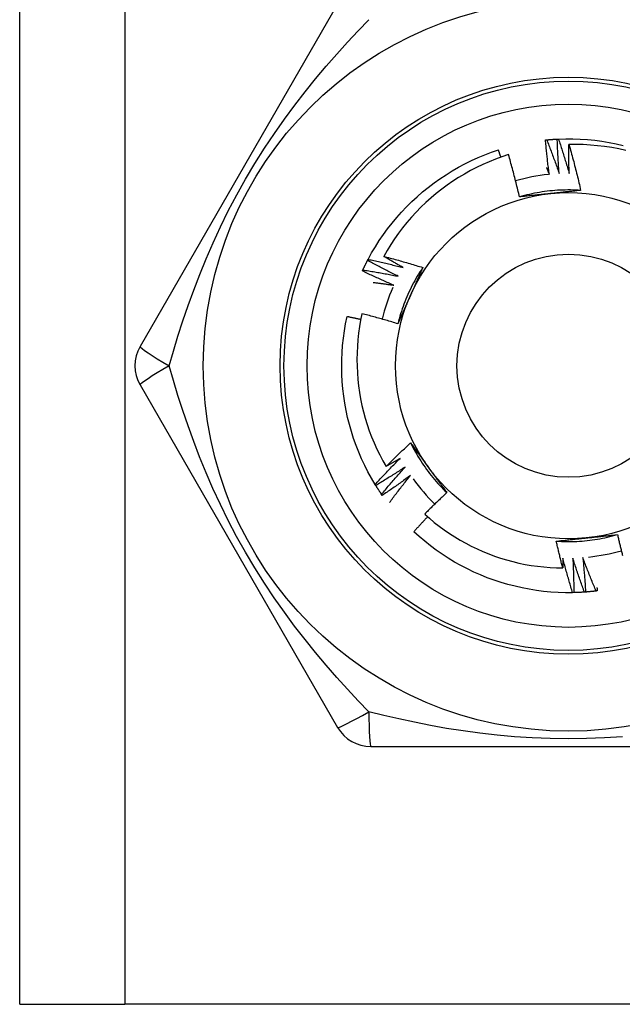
# Model space of a CAD drawing. Header units: inches. Extents: x 3.3 to 95.3, y 5.9 to 50.1.
# Tile 25 of 55: x 21.499 to 21.808, y 21.546 to 22.05. Entities that reach past the tile are written whole.
import ezdxf

# ---------------------------------------------------------------- set-up
doc = ezdxf.new("R2010")
doc.units = ezdxf.units.IN
doc.header["$MEASUREMENT"] = 0
doc.layers.add('Visible Edges(ANSI)', color=7, linetype='Continuous', lineweight=25)
doc.layers.add('Visible Tangent Edges(ANSI)', color=7, linetype='Continuous', lineweight=25)

msp = doc.modelspace()

# ---------------------------------------------------------------- linework, layer by layer
at = {"layer": 'Visible Edges(ANSI)'}
for p, q in [((21.49908, 21.54575), (21.49908, 34.99457)), ((21.66188, 22.05756), (21.56073, 21.88236)), ((21.67721, 21.92644), (21.67749, 21.92697)), ((21.56073, 21.86268), (21.66188, 21.68748)), ((21.68141, 21.81124), (21.68109, 21.81176)), ((21.68473, 21.80621), (21.68438, 21.8067)), ((21.7828, 21.75641), (21.7822, 21.7564)), ((21.67893, 21.67764), (21.88122, 21.67764)), ((21.49908, 21.54575), (21.55293, 21.54575)), ((22.00723, 21.54575), (21.55293, 21.54575))]:
    msp.add_line(p, q, dxfattribs=at)
at = {"layer": 'Visible Edges(ANSI)', "flags": 128}
for points in [[(21.76832, 21.98806), (21.76835, 21.98807), (21.76837, 21.98807), (21.7684, 21.98807), (21.76842, 21.98807), (21.76845, 21.98808), (21.76847, 21.98808), (21.7685, 21.98808), (21.76852, 21.98808), (21.76855, 21.98809), (21.76857, 21.98809), (21.7686, 21.98809), (21.76862, 21.98809), (21.76865, 21.9881), (21.76867, 21.9881), (21.7687, 21.9881), (21.76872, 21.9881), (21.76875, 21.98811), (21.76877, 21.98811), (21.7688, 21.98811), (21.76882, 21.98811), (21.76885, 21.98812), (21.76887, 21.98812), (21.7689, 21.98812), (21.76892, 21.98812)], [(21.77022, 21.97045), (21.77013, 21.97118), (21.77003, 21.97191), (21.76994, 21.97265), (21.76985, 21.97338), (21.76976, 21.97411), (21.76967, 21.97484), (21.76958, 21.97558), (21.7695, 21.97631), (21.76941, 21.97704), (21.76933, 21.97778), (21.76925, 21.97851), (21.76917, 21.97924), (21.76909, 21.97998), (21.76901, 21.98071), (21.76894, 21.98145), (21.76886, 21.98218), (21.76879, 21.98291), (21.76872, 21.98365), (21.76865, 21.98439), (21.76858, 21.98512), (21.76851, 21.98586), (21.76845, 21.98659), (21.76838, 21.98733), (21.76832, 21.98806)], [(21.76892, 21.98812), (21.76915, 21.98814), (21.76937, 21.98817), (21.7696, 21.98819), (21.76982, 21.98821), (21.77005, 21.98823), (21.77027, 21.98825), (21.7705, 21.98826), (21.77072, 21.98828), (21.77095, 21.9883), (21.77117, 21.98832), (21.7714, 21.98834), (21.77162, 21.98835), (21.77185, 21.98837), (21.77208, 21.98838), (21.7723, 21.9884), (21.77253, 21.98841), (21.77275, 21.98843), (21.77298, 21.98844), (21.7732, 21.98846), (21.77343, 21.98847), (21.77366, 21.98848), (21.77388, 21.98849), (21.77411, 21.98851), (21.77433, 21.98852)], [(21.76892, 21.98812), (21.7692, 21.98741), (21.76948, 21.98669), (21.76976, 21.98598), (21.77004, 21.98526), (21.77032, 21.98455), (21.77059, 21.98383), (21.77087, 21.98311), (21.77114, 21.98239), (21.77141, 21.98168), (21.77168, 21.98096), (21.77195, 21.98024), (21.77222, 21.97952), (21.77248, 21.9788), (21.77275, 21.97807), (21.77301, 21.97735), (21.77327, 21.97663), (21.77353, 21.97591), (21.77379, 21.97518), (21.77405, 21.97446), (21.77431, 21.97373), (21.77456, 21.97301), (21.77482, 21.97228), (21.77507, 21.97156), (21.77532, 21.97083)], [(21.77433, 21.98852), (21.77436, 21.98852), (21.77438, 21.98852), (21.77441, 21.98852), (21.77443, 21.98852), (21.77446, 21.98852), (21.77448, 21.98853), (21.77451, 21.98853), (21.77453, 21.98853), (21.77456, 21.98853), (21.77458, 21.98853), (21.77461, 21.98853), (21.77463, 21.98853), (21.77466, 21.98853), (21.77469, 21.98853), (21.77471, 21.98854), (21.77474, 21.98854), (21.77476, 21.98854), (21.77479, 21.98854), (21.77481, 21.98854), (21.77484, 21.98854), (21.77486, 21.98854), (21.77489, 21.98854), (21.77491, 21.98854), (21.77494, 21.98855)], [(21.77532, 21.97083), (21.77526, 21.97157), (21.7752, 21.9723), (21.77515, 21.97304), (21.7751, 21.97377), (21.77504, 21.97451), (21.77499, 21.97525), (21.77494, 21.97598), (21.7749, 21.97672), (21.77485, 21.97745), (21.77481, 21.97819), (21.77476, 21.97893), (21.77472, 21.97967), (21.77468, 21.9804), (21.77464, 21.98114), (21.7746, 21.98188), (21.77457, 21.98261), (21.77453, 21.98335), (21.7745, 21.98409), (21.77447, 21.98483), (21.77444, 21.98557), (21.77441, 21.9863), (21.77438, 21.98704), (21.77436, 21.98778), (21.77433, 21.98852)], [(21.77494, 21.98855), (21.77865, 21.98865), (21.78237, 21.98864), (21.78609, 21.9885), (21.7898, 21.98825), (21.79351, 21.98788), (21.79719, 21.98739), (21.80086, 21.98678), (21.80451, 21.98606), (21.80814, 21.98522)], [(21.77494, 21.98855), (21.77518, 21.98782), (21.77542, 21.98709), (21.77567, 21.98636), (21.77591, 21.98563), (21.77615, 21.9849), (21.77638, 21.98417), (21.77662, 21.98344), (21.77686, 21.98271), (21.77709, 21.98198), (21.77732, 21.98125), (21.77755, 21.98051), (21.77778, 21.97978), (21.77801, 21.97905), (21.77824, 21.97831), (21.77846, 21.97758), (21.77869, 21.97684), (21.77891, 21.97611), (21.77913, 21.97537), (21.77935, 21.97463), (21.77957, 21.9739), (21.77978, 21.97316), (21.78, 21.97242), (21.78021, 21.97168), (21.78043, 21.97094)], [(21.78043, 21.97094), (21.78041, 21.97156), (21.7804, 21.97217), (21.78038, 21.97279), (21.78037, 21.9734), (21.78036, 21.97402), (21.78034, 21.97464), (21.78033, 21.97525), (21.78032, 21.97587), (21.78032, 21.97648), (21.78031, 21.9771), (21.7803, 21.97771), (21.7803, 21.97833), (21.78029, 21.97894), (21.78029, 21.97956), (21.78029, 21.98017), (21.78029, 21.98079), (21.78029, 21.98141), (21.78029, 21.98202), (21.78029, 21.98264), (21.78029, 21.98325), (21.7803, 21.98387), (21.7803, 21.98448), (21.78031, 21.9851), (21.78031, 21.98572)], [(21.80936, 21.9827), (21.80579, 21.98348), (21.80219, 21.98415), (21.79858, 21.98471), (21.79495, 21.98514), (21.79131, 21.98546), (21.78765, 21.98567), (21.78398, 21.98575), (21.78031, 21.98572)], [(21.78031, 21.98572), (21.78059, 21.98475), (21.78087, 21.98378), (21.78114, 21.98281), (21.78141, 21.98184), (21.78168, 21.98086), (21.78195, 21.97989), (21.78221, 21.97892), (21.78247, 21.97794), (21.78273, 21.97697), (21.78299, 21.976), (21.78324, 21.97502), (21.78349, 21.97404), (21.78374, 21.97307), (21.78399, 21.97209), (21.78423, 21.97111), (21.78447, 21.97013), (21.78471, 21.96915), (21.78495, 21.96817), (21.78518, 21.96719), (21.78541, 21.96621), (21.78564, 21.96522), (21.78587, 21.96424), (21.78609, 21.96326), (21.78631, 21.96227)], [(21.67749, 21.92697), (21.67929, 21.93023), (21.68119, 21.93343), (21.68319, 21.93656), (21.68529, 21.93963), (21.68749, 21.94263), (21.68978, 21.94556), (21.69217, 21.94842), (21.69464, 21.95119), (21.69721, 21.95389), (21.69985, 21.9565), (21.70258, 21.95903), (21.70539, 21.96147), (21.70828, 21.96381), (21.71124, 21.96606), (21.71427, 21.96822), (21.71737, 21.97028), (21.72054, 21.97224), (21.72376, 21.97409), (21.72704, 21.97584), (21.73038, 21.97749), (21.73377, 21.97903), (21.7372, 21.98046), (21.74068, 21.98177), (21.7442, 21.98298)], [(21.74936, 21.98056), (21.74602, 21.97945), (21.74272, 21.97824), (21.73944, 21.97692), (21.73622, 21.9755), (21.73304, 21.97397), (21.72991, 21.97236), (21.72684, 21.97064), (21.72383, 21.96883), (21.72087, 21.96693), (21.71798, 21.96493), (21.71515, 21.96285), (21.71239, 21.96067), (21.7097, 21.95841), (21.70708, 21.95606), (21.70453, 21.95363), (21.70205, 21.95111), (21.69967, 21.94852), (21.69736, 21.94585), (21.69515, 21.94312), (21.69302, 21.94032), (21.69099, 21.93746), (21.68905, 21.93453), (21.6872, 21.93154), (21.68545, 21.9285)], [(21.74546, 21.97925), (21.74541, 21.97941), (21.74536, 21.97956), (21.7453, 21.97972), (21.74525, 21.97988), (21.7452, 21.98003), (21.74515, 21.98019), (21.7451, 21.98034), (21.74504, 21.9805), (21.74499, 21.98065), (21.74494, 21.98081), (21.74489, 21.98096), (21.74483, 21.98112), (21.74478, 21.98127), (21.74473, 21.98143), (21.74468, 21.98158), (21.74462, 21.98174), (21.74457, 21.98189), (21.74452, 21.98205), (21.74446, 21.9822), (21.74441, 21.98236), (21.74436, 21.98251), (21.74431, 21.98267), (21.74425, 21.98282), (21.7442, 21.98298)], [(21.75499, 21.95892), (21.75479, 21.95983), (21.75457, 21.96074), (21.75436, 21.96165), (21.75415, 21.96255), (21.75393, 21.96346), (21.75371, 21.96437), (21.75349, 21.96527), (21.75326, 21.96618), (21.75303, 21.96708), (21.75281, 21.96798), (21.75257, 21.96888), (21.75234, 21.96979), (21.7521, 21.97069), (21.75187, 21.97159), (21.75163, 21.97249), (21.75138, 21.97339), (21.75114, 21.97429), (21.75089, 21.97519), (21.75064, 21.97608), (21.75039, 21.97698), (21.75014, 21.97788), (21.74988, 21.97877), (21.74962, 21.97967), (21.74936, 21.98056)], [(21.76879, 21.97396), (21.76885, 21.97382), (21.76891, 21.97367), (21.76897, 21.97353), (21.76903, 21.97338), (21.76909, 21.97323), (21.76915, 21.97309), (21.76921, 21.97294), (21.76927, 21.97279), (21.76933, 21.97265), (21.76939, 21.9725), (21.76945, 21.97236), (21.76951, 21.97221), (21.76957, 21.97206), (21.76963, 21.97192), (21.76969, 21.97177), (21.76975, 21.97162), (21.76981, 21.97148), (21.76987, 21.97133), (21.76993, 21.97118), (21.76998, 21.97104), (21.77004, 21.97089), (21.7701, 21.97074), (21.77016, 21.9706), (21.77022, 21.97045)], [(21.78631, 21.96227), (21.78499, 21.96235), (21.78368, 21.96241), (21.78236, 21.96245), (21.78104, 21.96247), (21.77972, 21.96248), (21.7784, 21.96246), (21.77708, 21.96243), (21.77576, 21.96237), (21.77445, 21.9623), (21.77313, 21.96221), (21.77182, 21.9621), (21.7705, 21.96197), (21.76919, 21.96182), (21.76788, 21.96165), (21.76658, 21.96146), (21.76528, 21.96125), (21.76398, 21.96103), (21.76268, 21.96079), (21.76139, 21.96052), (21.7601, 21.96024), (21.75882, 21.95994), (21.75754, 21.95962), (21.75626, 21.95928), (21.75499, 21.95892)], [(21.77082, 21.96062), (21.77015, 21.96055), (21.76949, 21.96048), (21.76882, 21.96041), (21.76816, 21.96034), (21.7675, 21.96027), (21.76684, 21.9602), (21.76617, 21.96013), (21.76551, 21.96006), (21.76485, 21.95999), (21.76419, 21.95992), (21.76353, 21.95985), (21.76287, 21.95978), (21.76222, 21.95971), (21.76156, 21.95964), (21.7609, 21.95957), (21.76024, 21.9595), (21.75959, 21.95942), (21.75893, 21.95935), (21.75827, 21.95928), (21.75762, 21.95921), (21.75696, 21.95914), (21.7563, 21.95907), (21.75565, 21.959), (21.75499, 21.95892)], [(21.78631, 21.96227), (21.78567, 21.9622), (21.78503, 21.96213), (21.78439, 21.96206), (21.78374, 21.96199), (21.7831, 21.96192), (21.78246, 21.96185), (21.78182, 21.96178), (21.78117, 21.96171), (21.78053, 21.96164), (21.77988, 21.96157), (21.77924, 21.96151), (21.7786, 21.96144), (21.77795, 21.96137), (21.7773, 21.9613), (21.77666, 21.96123), (21.77601, 21.96116), (21.77536, 21.96109), (21.77472, 21.96103), (21.77407, 21.96096), (21.77342, 21.96089), (21.77277, 21.96082), (21.77212, 21.96075), (21.77147, 21.96068), (21.77082, 21.96062)], [(21.68545, 21.9285), (21.68629, 21.92828), (21.68713, 21.92806), (21.68797, 21.92784), (21.6888, 21.92762), (21.68964, 21.9274), (21.69048, 21.92717), (21.69132, 21.92694), (21.69215, 21.92671), (21.69299, 21.92648), (21.69382, 21.92625), (21.69466, 21.92602), (21.69549, 21.92578), (21.69633, 21.92554), (21.69716, 21.9253), (21.69799, 21.92506), (21.69882, 21.92481), (21.69966, 21.92457), (21.70049, 21.92432), (21.70132, 21.92407), (21.70215, 21.92382), (21.70298, 21.92357), (21.70381, 21.92331), (21.70464, 21.92306), (21.70546, 21.9228)], [(21.69544, 21.92277), (21.69502, 21.923), (21.6946, 21.92324), (21.69418, 21.92347), (21.69377, 21.9237), (21.69335, 21.92394), (21.69293, 21.92417), (21.69251, 21.92441), (21.69209, 21.92464), (21.69168, 21.92488), (21.69126, 21.92512), (21.69084, 21.92536), (21.69043, 21.92559), (21.69001, 21.92583), (21.68959, 21.92607), (21.68918, 21.92631), (21.68876, 21.92655), (21.68835, 21.92679), (21.68793, 21.92704), (21.68752, 21.92728), (21.6871, 21.92752), (21.68669, 21.92776), (21.68628, 21.92801), (21.68586, 21.92825), (21.68545, 21.9285)], [(21.6748, 21.92157), (21.6749, 21.92178), (21.67499, 21.92198), (21.67509, 21.92219), (21.67519, 21.92239), (21.67528, 21.9226), (21.67538, 21.9228), (21.67548, 21.923), (21.67558, 21.92321), (21.67568, 21.92341), (21.67578, 21.92361), (21.67588, 21.92382), (21.67598, 21.92402), (21.67608, 21.92422), (21.67618, 21.92442), (21.67628, 21.92463), (21.67638, 21.92483), (21.67648, 21.92503), (21.67659, 21.92523), (21.67669, 21.92543), (21.67679, 21.92563), (21.6769, 21.92584), (21.677, 21.92604), (21.6771, 21.92624), (21.67721, 21.92644)], [(21.69295, 21.91831), (21.69229, 21.91863), (21.69162, 21.91896), (21.69096, 21.91928), (21.6903, 21.91961), (21.68964, 21.91994), (21.68898, 21.92027), (21.68832, 21.9206), (21.68766, 21.92094), (21.687, 21.92127), (21.68635, 21.9216), (21.68569, 21.92194), (21.68503, 21.92228), (21.68438, 21.92262), (21.68372, 21.92296), (21.68307, 21.9233), (21.68241, 21.92364), (21.68176, 21.92399), (21.68111, 21.92434), (21.68046, 21.92468), (21.67981, 21.92503), (21.67916, 21.92538), (21.67851, 21.92573), (21.67786, 21.92608), (21.67721, 21.92644)], [(21.67749, 21.92697), (21.67824, 21.92681), (21.67899, 21.92665), (21.67974, 21.92649), (21.68049, 21.92633), (21.68124, 21.92617), (21.68199, 21.926), (21.68274, 21.92583), (21.68349, 21.92566), (21.68424, 21.92549), (21.68499, 21.92532), (21.68574, 21.92515), (21.68649, 21.92498), (21.68724, 21.9248), (21.68798, 21.92462), (21.68873, 21.92444), (21.68948, 21.92426), (21.69022, 21.92408), (21.69097, 21.9239), (21.69172, 21.92371), (21.69246, 21.92353), (21.69321, 21.92334), (21.69395, 21.92315), (21.6947, 21.92296), (21.69544, 21.92277)], [(21.67455, 21.92103), (21.67456, 21.92105), (21.67457, 21.92107), (21.67458, 21.92109), (21.67459, 21.92112), (21.6746, 21.92114), (21.67461, 21.92116), (21.67462, 21.92119), (21.67463, 21.92121), (21.67464, 21.92123), (21.67465, 21.92125), (21.67466, 21.92128), (21.67467, 21.9213), (21.67469, 21.92132), (21.6747, 21.92135), (21.67471, 21.92137), (21.67472, 21.92139), (21.67473, 21.92141), (21.67474, 21.92144), (21.67475, 21.92146), (21.67476, 21.92148), (21.67477, 21.92151), (21.67478, 21.92153), (21.67479, 21.92155), (21.6748, 21.92157)], [(21.69069, 21.91373), (21.69001, 21.91401), (21.68933, 21.9143), (21.68865, 21.9146), (21.68798, 21.91489), (21.6873, 21.91518), (21.68662, 21.91548), (21.68595, 21.91578), (21.68527, 21.91607), (21.6846, 21.91637), (21.68392, 21.91667), (21.68325, 21.91698), (21.68258, 21.91728), (21.68191, 21.91758), (21.68123, 21.91789), (21.68056, 21.9182), (21.67989, 21.91851), (21.67922, 21.91882), (21.67855, 21.91913), (21.67788, 21.91944), (21.67722, 21.91976), (21.67655, 21.92007), (21.67588, 21.92039), (21.67521, 21.92071), (21.67455, 21.92103)], [(21.6748, 21.92157), (21.67556, 21.92145), (21.67632, 21.92133), (21.67708, 21.92121), (21.67783, 21.92109), (21.67859, 21.92096), (21.67935, 21.92084), (21.68011, 21.92071), (21.68086, 21.92058), (21.68162, 21.92045), (21.68238, 21.92032), (21.68313, 21.92018), (21.68389, 21.92005), (21.68465, 21.91991), (21.6854, 21.91977), (21.68616, 21.91963), (21.68691, 21.91949), (21.68767, 21.91935), (21.68842, 21.91921), (21.68918, 21.91906), (21.68993, 21.91891), (21.69069, 21.91876), (21.69144, 21.91861), (21.6922, 21.91846), (21.69295, 21.91831)], [(21.70547, 21.92279), (21.70474, 21.92169), (21.70403, 21.92058), (21.70333, 21.91946), (21.70265, 21.91833), (21.70199, 21.91719), (21.70134, 21.91604), (21.70072, 21.91488), (21.7001, 21.91371), (21.69951, 21.91253), (21.69893, 21.91135), (21.69837, 21.91015), (21.69783, 21.90895), (21.6973, 21.90774), (21.69679, 21.90653), (21.6963, 21.9053), (21.69583, 21.90407), (21.69537, 21.90283), (21.69494, 21.90159), (21.69452, 21.90034), (21.69412, 21.89908), (21.69374, 21.89782), (21.69337, 21.89655), (21.69303, 21.89528), (21.69271, 21.894)], [(21.70546, 21.9228), (21.7052, 21.92221), (21.70494, 21.92161), (21.70468, 21.92102), (21.70442, 21.92043), (21.70416, 21.91984), (21.7039, 21.91925), (21.70364, 21.91866), (21.70338, 21.91807), (21.70312, 21.91747), (21.70285, 21.91688), (21.70259, 21.91629), (21.70233, 21.9157), (21.70207, 21.9151), (21.7018, 21.91451), (21.70154, 21.91392), (21.70127, 21.91332), (21.70101, 21.91273), (21.70075, 21.91213), (21.70048, 21.91154), (21.70022, 21.91094), (21.69995, 21.91034), (21.69968, 21.90974), (21.69942, 21.90915), (21.69915, 21.90855)], [(21.6801, 21.91517), (21.68054, 21.91512), (21.68098, 21.91506), (21.68143, 21.91501), (21.68187, 21.91495), (21.68231, 21.91489), (21.68275, 21.91484), (21.68319, 21.91478), (21.68363, 21.91472), (21.68407, 21.91466), (21.68452, 21.9146), (21.68496, 21.91455), (21.6854, 21.91449), (21.68584, 21.91442), (21.68628, 21.91436), (21.68672, 21.9143), (21.68716, 21.91424), (21.6876, 21.91418), (21.68804, 21.91411), (21.68849, 21.91405), (21.68893, 21.91399), (21.68937, 21.91392), (21.68981, 21.91386), (21.69025, 21.91379), (21.69069, 21.91373)], [(21.69915, 21.90855), (21.69888, 21.90794), (21.69861, 21.90733), (21.69834, 21.90672), (21.69806, 21.90611), (21.69779, 21.9055), (21.69752, 21.90489), (21.69725, 21.90428), (21.69698, 21.90368), (21.69671, 21.90307), (21.69644, 21.90246), (21.69618, 21.90186), (21.69591, 21.90125), (21.69564, 21.90065), (21.69537, 21.90004), (21.6951, 21.89944), (21.69483, 21.89883), (21.69457, 21.89823), (21.6943, 21.89762), (21.69403, 21.89702), (21.69377, 21.89641), (21.6935, 21.89581), (21.69324, 21.89521), (21.69297, 21.8946), (21.69271, 21.894)], [(21.67433, 21.89915), (21.67366, 21.89585), (21.67308, 21.89253), (21.67261, 21.88919), (21.67224, 21.88583), (21.67197, 21.88247), (21.67181, 21.87909), (21.67176, 21.8757), (21.67181, 21.87232), (21.67197, 21.86894), (21.67223, 21.86557), (21.6726, 21.86222), (21.67307, 21.85888), (21.67364, 21.85556), (21.67432, 21.85226), (21.6751, 21.84898), (21.67599, 21.84572), (21.67698, 21.8425), (21.67806, 21.8393), (21.67926, 21.83613), (21.68055, 21.833), (21.68193, 21.82992), (21.68342, 21.82688), (21.685, 21.8239), (21.68666, 21.82097)], [(21.69271, 21.894), (21.69195, 21.89423), (21.69118, 21.89447), (21.69042, 21.8947), (21.68966, 21.89492), (21.6889, 21.89515), (21.68814, 21.89538), (21.68737, 21.8956), (21.68661, 21.89582), (21.68585, 21.89604), (21.68508, 21.89626), (21.68432, 21.89648), (21.68355, 21.89669), (21.68279, 21.89691), (21.68202, 21.89712), (21.68125, 21.89733), (21.68049, 21.89754), (21.67972, 21.89775), (21.67895, 21.89795), (21.67818, 21.89816), (21.67741, 21.89836), (21.67664, 21.89856), (21.67588, 21.89876), (21.67511, 21.89896), (21.67433, 21.89915)], [(21.68109, 21.81176), (21.6792, 21.81496), (21.67741, 21.81822), (21.67572, 21.82154), (21.67414, 21.8249), (21.67267, 21.82832), (21.67131, 21.83178), (21.67006, 21.83529), (21.66893, 21.83883), (21.6679, 21.84241), (21.667, 21.84601), (21.66621, 21.84965), (21.66553, 21.85331), (21.66498, 21.85699), (21.66454, 21.86068), (21.66422, 21.86439), (21.66402, 21.8681), (21.66394, 21.87182), (21.66397, 21.87554), (21.66413, 21.87926), (21.6644, 21.88297), (21.6648, 21.88667), (21.66531, 21.89035), (21.66594, 21.89402), (21.66669, 21.89766)], [(21.67372, 21.89616), (21.67342, 21.89623), (21.67313, 21.89629), (21.67284, 21.89636), (21.67255, 21.89642), (21.67225, 21.89648), (21.67196, 21.89655), (21.67167, 21.89661), (21.67138, 21.89668), (21.67108, 21.89674), (21.67079, 21.8968), (21.6705, 21.89687), (21.67021, 21.89693), (21.66991, 21.89699), (21.66962, 21.89705), (21.66933, 21.89711), (21.66903, 21.89718), (21.66874, 21.89724), (21.66845, 21.8973), (21.66815, 21.89736), (21.66786, 21.89742), (21.66757, 21.89748), (21.66727, 21.89754), (21.66698, 21.8976), (21.66669, 21.89766)], [(21.68666, 21.82097), (21.68718, 21.82148), (21.68769, 21.822), (21.6882, 21.82251), (21.68872, 21.82302), (21.68924, 21.82353), (21.68975, 21.82404), (21.69027, 21.82455), (21.69079, 21.82505), (21.69131, 21.82556), (21.69183, 21.82607), (21.69235, 21.82657), (21.69288, 21.82707), (21.6934, 21.82758), (21.69393, 21.82808), (21.69445, 21.82858), (21.69498, 21.82908), (21.69551, 21.82958), (21.69604, 21.83008), (21.69656, 21.83057), (21.6971, 21.83107), (21.69763, 21.83156), (21.69816, 21.83206), (21.69869, 21.83255), (21.69923, 21.83304)], [(21.69923, 21.83304), (21.69961, 21.83252), (21.69999, 21.832), (21.70037, 21.83148), (21.70075, 21.83096), (21.70114, 21.83044), (21.70152, 21.82992), (21.7019, 21.82939), (21.70228, 21.82887), (21.70266, 21.82835), (21.70305, 21.82783), (21.70343, 21.8273), (21.70381, 21.82678), (21.70419, 21.82625), (21.70457, 21.82573), (21.70496, 21.8252), (21.70534, 21.82468), (21.70572, 21.82415), (21.7061, 21.82362), (21.70649, 21.8231), (21.70687, 21.82257), (21.70726, 21.82204), (21.70764, 21.82151), (21.70802, 21.82098), (21.70841, 21.82045)], [(21.69923, 21.83304), (21.69982, 21.83186), (21.70043, 21.83069), (21.70105, 21.82953), (21.70169, 21.82838), (21.70235, 21.82723), (21.70302, 21.8261), (21.70371, 21.82497), (21.70441, 21.82386), (21.70514, 21.82275), (21.70587, 21.82166), (21.70663, 21.82058), (21.7074, 21.8195), (21.70818, 21.81844), (21.70898, 21.8174), (21.7098, 21.81636), (21.71063, 21.81533), (21.71147, 21.81432), (21.71233, 21.81332), (21.71321, 21.81233), (21.71409, 21.81136), (21.715, 21.8104), (21.71591, 21.80945), (21.71684, 21.80851), (21.71779, 21.80759)], [(21.68109, 21.81176), (21.68161, 21.81232), (21.68213, 21.81289), (21.68265, 21.81346), (21.68317, 21.81402), (21.68369, 21.81458), (21.68422, 21.81515), (21.68474, 21.81571), (21.68527, 21.81627), (21.68579, 21.81683), (21.68632, 21.81738), (21.68685, 21.81794), (21.68738, 21.8185), (21.68791, 21.81905), (21.68844, 21.81961), (21.68898, 21.82016), (21.68951, 21.82071), (21.69005, 21.82126), (21.69058, 21.82181), (21.69112, 21.82236), (21.69166, 21.82291), (21.6922, 21.82346), (21.69274, 21.82401), (21.69328, 21.82455), (21.69383, 21.8251)], [(21.69383, 21.8251), (21.69353, 21.82492), (21.69323, 21.82475), (21.69294, 21.82457), (21.69264, 21.8244), (21.69234, 21.82422), (21.69204, 21.82405), (21.69175, 21.82388), (21.69145, 21.8237), (21.69115, 21.82353), (21.69085, 21.82336), (21.69056, 21.82319), (21.69026, 21.82301), (21.68996, 21.82284), (21.68966, 21.82267), (21.68936, 21.8225), (21.68906, 21.82233), (21.68876, 21.82216), (21.68846, 21.82199), (21.68816, 21.82182), (21.68786, 21.82165), (21.68756, 21.82148), (21.68726, 21.82131), (21.68696, 21.82114), (21.68666, 21.82097)], [(21.6964, 21.82068), (21.69579, 21.82028), (21.69517, 21.81987), (21.69455, 21.81946), (21.69394, 21.81906), (21.69332, 21.81866), (21.6927, 21.81826), (21.69208, 21.81786), (21.69146, 21.81746), (21.69084, 21.81706), (21.69021, 21.81667), (21.68959, 21.81627), (21.68897, 21.81588), (21.68834, 21.81548), (21.68771, 21.81509), (21.68709, 21.8147), (21.68646, 21.81431), (21.68583, 21.81393), (21.6852, 21.81354), (21.68457, 21.81315), (21.68394, 21.81277), (21.68331, 21.81239), (21.68268, 21.812), (21.68205, 21.81162), (21.68141, 21.81124)], [(21.68438, 21.8067), (21.68487, 21.8073), (21.68536, 21.80789), (21.68585, 21.80848), (21.68634, 21.80907), (21.68683, 21.80966), (21.68732, 21.81025), (21.68782, 21.81084), (21.68832, 21.81142), (21.68881, 21.81201), (21.68931, 21.81259), (21.68981, 21.81318), (21.69031, 21.81376), (21.69081, 21.81434), (21.69131, 21.81492), (21.69182, 21.8155), (21.69232, 21.81608), (21.69283, 21.81666), (21.69334, 21.81724), (21.69384, 21.81781), (21.69435, 21.81839), (21.69486, 21.81896), (21.69538, 21.81954), (21.69589, 21.82011), (21.6964, 21.82068)], [(21.70841, 21.82045), (21.7088, 21.81991), (21.7092, 21.81937), (21.70959, 21.81883), (21.70998, 21.81829), (21.71037, 21.81775), (21.71076, 21.81721), (21.71115, 21.81668), (21.71155, 21.81614), (21.71194, 21.8156), (21.71233, 21.81506), (21.71272, 21.81453), (21.71311, 21.81399), (21.7135, 21.81346), (21.71389, 21.81292), (21.71428, 21.81239), (21.71467, 21.81185), (21.71506, 21.81132), (21.71545, 21.81079), (21.71584, 21.81025), (21.71623, 21.80972), (21.71662, 21.80919), (21.71701, 21.80866), (21.7174, 21.80813), (21.71779, 21.80759)], [(21.69921, 21.81641), (21.69861, 21.81597), (21.69802, 21.81553), (21.69742, 21.8151), (21.69683, 21.81466), (21.69623, 21.81423), (21.69563, 21.8138), (21.69503, 21.81336), (21.69444, 21.81293), (21.69383, 21.8125), (21.69323, 21.81208), (21.69263, 21.81165), (21.69203, 21.81122), (21.69142, 21.8108), (21.69082, 21.81038), (21.69021, 21.80995), (21.68961, 21.80953), (21.689, 21.80911), (21.68839, 21.80869), (21.68778, 21.80828), (21.68717, 21.80786), (21.68656, 21.80744), (21.68595, 21.80703), (21.68534, 21.80662), (21.68473, 21.80621)], [(21.68844, 21.80252), (21.68888, 21.80311), (21.68932, 21.8037), (21.68975, 21.80428), (21.69019, 21.80487), (21.69063, 21.80545), (21.69107, 21.80604), (21.69152, 21.80662), (21.69196, 21.8072), (21.69241, 21.80778), (21.69285, 21.80836), (21.6933, 21.80894), (21.69375, 21.80952), (21.6942, 21.8101), (21.69465, 21.81068), (21.6951, 21.81126), (21.69555, 21.81183), (21.696, 21.81241), (21.69646, 21.81298), (21.69691, 21.81355), (21.69737, 21.81413), (21.69783, 21.8147), (21.69829, 21.81527), (21.69875, 21.81584), (21.69921, 21.81641)], [(21.68438, 21.8067), (21.68425, 21.80689), (21.68413, 21.80708), (21.684, 21.80726), (21.68387, 21.80745), (21.68375, 21.80764), (21.68362, 21.80782), (21.68349, 21.80801), (21.68337, 21.8082), (21.68324, 21.80839), (21.68312, 21.80858), (21.68299, 21.80877), (21.68287, 21.80896), (21.68275, 21.80915), (21.68262, 21.80933), (21.6825, 21.80952), (21.68238, 21.80971), (21.68226, 21.80991), (21.68213, 21.8101), (21.68201, 21.81029), (21.68189, 21.81048), (21.68177, 21.81067), (21.68165, 21.81086), (21.68153, 21.81105), (21.68141, 21.81124)], [(21.71779, 21.80759), (21.7173, 21.80715), (21.71682, 21.8067), (21.71634, 21.80625), (21.71586, 21.8058), (21.71538, 21.80534), (21.7149, 21.80489), (21.71443, 21.80444), (21.71395, 21.80398), (21.71347, 21.80353), (21.713, 21.80307), (21.71253, 21.80262), (21.71205, 21.80216), (21.71158, 21.8017), (21.71111, 21.80124), (21.71064, 21.80078), (21.71017, 21.80032), (21.7097, 21.79986), (21.70923, 21.7994), (21.70876, 21.79893), (21.7083, 21.79847), (21.70783, 21.798), (21.70737, 21.79754), (21.7069, 21.79707), (21.70644, 21.7966)], [(21.70796, 21.79524), (21.70766, 21.79492), (21.70736, 21.79461), (21.70706, 21.79429), (21.70677, 21.79397), (21.70647, 21.79366), (21.70617, 21.79334), (21.70587, 21.79302), (21.70557, 21.79271), (21.70528, 21.79239), (21.70498, 21.79207), (21.70469, 21.79175), (21.70439, 21.79143), (21.70409, 21.79111), (21.7038, 21.79079), (21.7035, 21.79047), (21.70321, 21.79015), (21.70292, 21.78983), (21.70262, 21.78951), (21.70233, 21.78919), (21.70204, 21.78887), (21.70174, 21.78854), (21.70145, 21.78822), (21.70116, 21.7879), (21.70087, 21.78758)], [(21.70644, 21.7966), (21.70886, 21.79446), (21.71135, 21.79239), (21.71389, 21.79039), (21.7165, 21.78848), (21.71916, 21.78665), (21.72187, 21.7849), (21.72464, 21.78324), (21.72746, 21.78166), (21.73033, 21.78017), (21.73325, 21.77876), (21.73621, 21.77745), (21.73922, 21.77622), (21.74225, 21.77509), (21.74532, 21.77406), (21.74841, 21.77312), (21.75153, 21.77229), (21.75468, 21.77154), (21.75784, 21.7709), (21.76102, 21.77035), (21.76422, 21.76991), (21.76744, 21.76956), (21.77066, 21.76931), (21.7739, 21.76917), (21.77714, 21.76912)], [(21.7822, 21.7564), (21.77848, 21.75639), (21.77476, 21.7565), (21.77105, 21.75673), (21.76734, 21.75708), (21.76365, 21.75754), (21.75998, 21.75813), (21.75633, 21.75883), (21.7527, 21.75965), (21.7491, 21.76058), (21.74553, 21.76163), (21.742, 21.7628), (21.7385, 21.76407), (21.73505, 21.76546), (21.73164, 21.76696), (21.72829, 21.76856), (21.72498, 21.77027), (21.72174, 21.77209), (21.71855, 21.77401), (21.71543, 21.77603), (21.71237, 21.77815), (21.70938, 21.78037), (21.70647, 21.78268), (21.70363, 21.78508), (21.70087, 21.78758)], [(21.77384, 21.78277), (21.77516, 21.78269), (21.77647, 21.78263), (21.77779, 21.78259), (21.77911, 21.78256), (21.78043, 21.78256), (21.78175, 21.78257), (21.78307, 21.78261), (21.78439, 21.78266), (21.7857, 21.78274), (21.78702, 21.78283), (21.78833, 21.78294), (21.78965, 21.78307), (21.79096, 21.78322), (21.79227, 21.78339), (21.79357, 21.78358), (21.79487, 21.78378), (21.79617, 21.78401), (21.79747, 21.78425), (21.79876, 21.78451), (21.80005, 21.7848), (21.80133, 21.7851), (21.80261, 21.78542), (21.80389, 21.78576), (21.80516, 21.78611)], [(21.77384, 21.78276), (21.77448, 21.78283), (21.77512, 21.7829), (21.77576, 21.78297), (21.77641, 21.78305), (21.77705, 21.78311), (21.77769, 21.78318), (21.77833, 21.78325), (21.77898, 21.78332), (21.77962, 21.78339), (21.78027, 21.78346), (21.78091, 21.78353), (21.78155, 21.7836), (21.7822, 21.78367), (21.78285, 21.78374), (21.78349, 21.78381), (21.78414, 21.78387), (21.78479, 21.78394), (21.78543, 21.78401), (21.78608, 21.78408), (21.78673, 21.78415), (21.78738, 21.78422), (21.78803, 21.78428), (21.78868, 21.78435), (21.78933, 21.78442)], [(21.77714, 21.76912), (21.77699, 21.76969), (21.77685, 21.77025), (21.7767, 21.77082), (21.77656, 21.77139), (21.77641, 21.77195), (21.77627, 21.77252), (21.77613, 21.77309), (21.77599, 21.77366), (21.77585, 21.77422), (21.77571, 21.77479), (21.77557, 21.77536), (21.77543, 21.77593), (21.77529, 21.7765), (21.77516, 21.77706), (21.77502, 21.77763), (21.77489, 21.7782), (21.77475, 21.77877), (21.77462, 21.77934), (21.77449, 21.77991), (21.77436, 21.78048), (21.77422, 21.78105), (21.7741, 21.78162), (21.77397, 21.78219), (21.77384, 21.78276)], [(21.78933, 21.78442), (21.79, 21.78449), (21.79066, 21.78456), (21.79133, 21.78463), (21.79199, 21.7847), (21.79265, 21.78477), (21.79331, 21.78484), (21.79398, 21.78491), (21.79464, 21.78498), (21.7953, 21.78505), (21.79596, 21.78512), (21.79662, 21.78519), (21.79728, 21.78526), (21.79793, 21.78533), (21.79859, 21.7854), (21.79925, 21.78547), (21.79991, 21.78554), (21.80057, 21.78561), (21.80122, 21.78568), (21.80188, 21.78575), (21.80253, 21.78583), (21.80319, 21.7859), (21.80385, 21.78597), (21.8045, 21.78604), (21.80516, 21.78611)], [(21.80516, 21.78611), (21.80527, 21.7856), (21.80539, 21.7851), (21.80551, 21.78459), (21.80563, 21.78408), (21.80575, 21.78357), (21.80587, 21.78306), (21.80599, 21.78256), (21.80611, 21.78205), (21.80623, 21.78154), (21.80635, 21.78104), (21.80648, 21.78053), (21.8066, 21.78002), (21.80673, 21.77952), (21.80685, 21.77901), (21.80698, 21.7785), (21.80711, 21.778), (21.80723, 21.77749), (21.80736, 21.77699), (21.80749, 21.77648), (21.80762, 21.77598), (21.80775, 21.77547)], [(21.77717, 21.77413), (21.77717, 21.77393), (21.77717, 21.77372), (21.77717, 21.77351), (21.77717, 21.7733), (21.77717, 21.77309), (21.77717, 21.77288), (21.77717, 21.77267), (21.77717, 21.77246), (21.77717, 21.77225), (21.77717, 21.77205), (21.77716, 21.77184), (21.77716, 21.77163), (21.77716, 21.77142), (21.77716, 21.77121), (21.77716, 21.771), (21.77716, 21.77079), (21.77716, 21.77058), (21.77715, 21.77038), (21.77715, 21.77017), (21.77715, 21.76996), (21.77715, 21.76975), (21.77715, 21.76954), (21.77714, 21.76933), (21.77714, 21.76912)], [(21.7822, 21.7564), (21.78197, 21.75713), (21.78175, 21.75786), (21.78153, 21.7586), (21.7813, 21.75933), (21.78108, 21.76007), (21.78087, 21.76081), (21.78065, 21.76154), (21.78043, 21.76228), (21.78022, 21.76302), (21.78, 21.76376), (21.77979, 21.76449), (21.77958, 21.76523), (21.77937, 21.76597), (21.77917, 21.76671), (21.77896, 21.76745), (21.77875, 21.76819), (21.77855, 21.76893), (21.77835, 21.76968), (21.77815, 21.77042), (21.77795, 21.77116), (21.77775, 21.7719), (21.77756, 21.77265), (21.77736, 21.77339), (21.77717, 21.77413)], [(21.78228, 21.77412), (21.78232, 21.77338), (21.78235, 21.77264), (21.78239, 21.77191), (21.78242, 21.77117), (21.78246, 21.77043), (21.78249, 21.76969), (21.78252, 21.76896), (21.78255, 21.76822), (21.78257, 21.76748), (21.7826, 21.76674), (21.78262, 21.76601), (21.78265, 21.76527), (21.78267, 21.76453), (21.78269, 21.76379), (21.7827, 21.76305), (21.78272, 21.76232), (21.78274, 21.76158), (21.78275, 21.76084), (21.78276, 21.7601), (21.78277, 21.75936), (21.78278, 21.75862), (21.78279, 21.75789), (21.7828, 21.75715), (21.7828, 21.75641)], [(21.78822, 21.75666), (21.78796, 21.75738), (21.7877, 21.75811), (21.78744, 21.75883), (21.78718, 21.75955), (21.78692, 21.76027), (21.78666, 21.761), (21.78641, 21.76172), (21.78615, 21.76245), (21.7859, 21.76317), (21.78565, 21.7639), (21.7854, 21.76462), (21.78515, 21.76535), (21.7849, 21.76608), (21.78466, 21.76681), (21.78441, 21.76754), (21.78417, 21.76826), (21.78393, 21.76899), (21.78369, 21.76972), (21.78345, 21.77045), (21.78321, 21.77119), (21.78298, 21.77192), (21.78274, 21.77265), (21.78251, 21.77338), (21.78228, 21.77412)], [(21.78738, 21.77436), (21.78746, 21.77363), (21.78754, 21.77289), (21.78761, 21.77216), (21.78768, 21.77143), (21.78775, 21.77069), (21.78782, 21.76996), (21.78789, 21.76922), (21.78796, 21.76849), (21.78802, 21.76775), (21.78809, 21.76702), (21.78815, 21.76628), (21.78821, 21.76555), (21.78827, 21.76481), (21.78833, 21.76407), (21.78838, 21.76334), (21.78844, 21.7626), (21.78849, 21.76187), (21.78854, 21.76113), (21.78859, 21.76039), (21.78864, 21.75966), (21.78869, 21.75892), (21.78874, 21.75818), (21.78878, 21.75744), (21.78883, 21.75671)], [(21.79423, 21.75724), (21.79393, 21.75795), (21.79363, 21.75866), (21.79333, 21.75936), (21.79303, 21.76007), (21.79274, 21.76078), (21.79244, 21.76149), (21.79215, 21.7622), (21.79186, 21.76291), (21.79157, 21.76362), (21.79128, 21.76433), (21.79099, 21.76505), (21.79071, 21.76576), (21.79042, 21.76647), (21.79014, 21.76719), (21.78986, 21.7679), (21.78958, 21.76862), (21.7893, 21.76933), (21.78902, 21.77005), (21.78874, 21.77077), (21.78847, 21.77149), (21.7882, 21.7722), (21.78792, 21.77292), (21.78765, 21.77364), (21.78738, 21.77436)], [(21.79423, 21.75724), (21.794, 21.75721), (21.79378, 21.75719), (21.79355, 21.75716), (21.79333, 21.75714), (21.7931, 21.75711), (21.79288, 21.75708), (21.79265, 21.75706), (21.79243, 21.75704), (21.7922, 21.75701), (21.79198, 21.75699), (21.79175, 21.75697), (21.79153, 21.75694), (21.7913, 21.75692), (21.79108, 21.7569), (21.79085, 21.75688), (21.79063, 21.75686), (21.7904, 21.75684), (21.79018, 21.75682), (21.78995, 21.7568), (21.78973, 21.75678), (21.7895, 21.75676), (21.78928, 21.75674), (21.78905, 21.75672), (21.78883, 21.75671)], [(21.79483, 21.75732), (21.7948, 21.75731), (21.79478, 21.75731), (21.79475, 21.75731), (21.79473, 21.7573), (21.7947, 21.7573), (21.79468, 21.7573), (21.79465, 21.75729), (21.79463, 21.75729), (21.7946, 21.75729), (21.79458, 21.75729), (21.79455, 21.75728), (21.79453, 21.75728), (21.7945, 21.75728), (21.79448, 21.75727), (21.79445, 21.75727), (21.79443, 21.75727), (21.7944, 21.75726), (21.79438, 21.75726), (21.79435, 21.75726), (21.79433, 21.75725), (21.7943, 21.75725), (21.79428, 21.75725), (21.79425, 21.75724), (21.79423, 21.75724)], [(21.79463, 21.75909), (21.79463, 21.75901), (21.79464, 21.75894), (21.79465, 21.75886), (21.79466, 21.75879), (21.79467, 21.75872), (21.79468, 21.75864), (21.79469, 21.75857), (21.79469, 21.7585), (21.7947, 21.75842), (21.79471, 21.75835), (21.79472, 21.75828), (21.79473, 21.7582), (21.79474, 21.75813), (21.79474, 21.75805), (21.79475, 21.75798), (21.79476, 21.75791), (21.79477, 21.75783), (21.79478, 21.75776), (21.79478, 21.75769), (21.79479, 21.75761), (21.7948, 21.75754), (21.79481, 21.75746), (21.79482, 21.75739), (21.79483, 21.75732)], [(21.78822, 21.75666), (21.788, 21.75665), (21.78777, 21.75663), (21.78755, 21.75662), (21.78732, 21.7566), (21.7871, 21.75659), (21.78687, 21.75658), (21.78664, 21.75656), (21.78642, 21.75655), (21.78619, 21.75654), (21.78597, 21.75653), (21.78574, 21.75651), (21.78552, 21.7565), (21.78529, 21.75649), (21.78506, 21.75648), (21.78484, 21.75647), (21.78461, 21.75647), (21.78439, 21.75646), (21.78416, 21.75645), (21.78393, 21.75644), (21.78371, 21.75643), (21.78348, 21.75643), (21.78326, 21.75642), (21.78303, 21.75641), (21.7828, 21.75641)], [(21.78883, 21.75671), (21.7888, 21.7567), (21.78878, 21.7567), (21.78875, 21.7567), (21.78873, 21.7567), (21.7887, 21.7567), (21.78868, 21.7567), (21.78865, 21.75669), (21.78863, 21.75669), (21.7886, 21.75669), (21.78858, 21.75669), (21.78855, 21.75669), (21.78853, 21.75668), (21.7885, 21.75668), (21.78848, 21.75668), (21.78845, 21.75668), (21.78843, 21.75668), (21.7884, 21.75668), (21.78837, 21.75667), (21.78835, 21.75667), (21.78832, 21.75667), (21.7883, 21.75667), (21.78827, 21.75667), (21.78825, 21.75666), (21.78822, 21.75666)]]:
    msp.add_lwpolyline(points, dxfattribs=at)
at = {"layer": 'Visible Edges(ANSI)'}
for radius in [0.18701, 0.13386, 0.08858]:
    msp.add_circle((21.78008, 21.87252), radius, dxfattribs=at)
for centre, radius, start, end in [((21.78008, 21.87252), 0.09843, 96.0181, 105.9569), ((21.78008, 21.87252), 0.09843, 156.0181, 165.9569), ((21.57778, 21.87252), 0.01969, 150, 210), ((21.78008, 21.87252), 0.09843, 216.0181, 225.9569), ((21.78008, 21.87252), 0.09843, 276.0181, 285.9569), ((21.67893, 21.69732), 0.01969, 210, 270)]:
    msp.add_arc(centre, radius, start, end, dxfattribs=at)
at = {"layer": 'Visible Tangent Edges(ANSI)'}
msp.add_line((21.55293, 34.99457), (21.55293, 21.54575), dxfattribs=at)
at = {"layer": 'Visible Tangent Edges(ANSI)', "flags": 128}
for points in [[(21.57558, 21.87252), (21.57778, 21.88004), (21.58012, 21.8877), (21.58263, 21.89546), (21.58531, 21.90333), (21.58818, 21.91126), (21.59126, 21.91926), (21.59455, 21.92732), (21.59808, 21.93543), (21.60185, 21.94357), (21.60589, 21.95175), (21.61019, 21.95992), (21.61473, 21.96802), (21.61948, 21.97601), (21.62441, 21.98381), (21.62947, 21.9914), (21.63465, 21.99875), (21.6399, 22.00585), (21.64523, 22.01272), (21.65061, 22.01937), (21.65603, 22.0258), (21.66148, 22.03203), (21.66694, 22.03808), (21.6724, 22.04394), (21.67783, 22.04962)], [(21.67783, 21.69542), (21.67241, 21.70109), (21.66695, 21.70694), (21.66148, 21.713), (21.65601, 21.71925), (21.65058, 21.72571), (21.64518, 21.73237), (21.63985, 21.73925), (21.6346, 21.74636), (21.62943, 21.7537), (21.62437, 21.76129), (21.61944, 21.76909), (21.61469, 21.77708), (21.61015, 21.78519), (21.60586, 21.79335), (21.60182, 21.80153), (21.59804, 21.80969), (21.59452, 21.81779), (21.59123, 21.82584), (21.58817, 21.83382), (21.58531, 21.84173), (21.58263, 21.84957), (21.58013, 21.85732), (21.57778, 21.86498), (21.57558, 21.87252)], [(21.80766, 21.68265), (21.79856, 21.68206), (21.78935, 21.6817), (21.78005, 21.68157), (21.77075, 21.6817), (21.76152, 21.68206), (21.75243, 21.68265), (21.7435, 21.68345), (21.73472, 21.68445), (21.72611, 21.68563), (21.71765, 21.68697), (21.70936, 21.68845), (21.70123, 21.69005), (21.69326, 21.69176), (21.68545, 21.69356), (21.67783, 21.69542)]]:
    msp.add_lwpolyline(points, dxfattribs=at)
at = {"layer": 'Visible Tangent Edges(ANSI)'}
for radius in [0.14764, 0.14567, 0.05709]:
    msp.add_circle((21.78008, 21.87252), radius, dxfattribs=at)
for centre, major_axis, start_param, end_param in [((21.57778, 21.87252), (-0.01705, 0.00984), 0, 1.474012), ((21.57778, 21.87252), (-0.01705, -0.00984), 4.809173, 6.283185), ((21.67893, 21.69732), (-0.01705, -0.00984), 0, 1.474012), ((21.67893, 21.69732), (0, -0.01969), 4.809173, 6.283185)]:
    msp.add_ellipse(centre, major_axis=major_axis, ratio=0.056054, start_param=start_param, end_param=end_param, dxfattribs=at)

doc.saveas('drawing.dxf')
